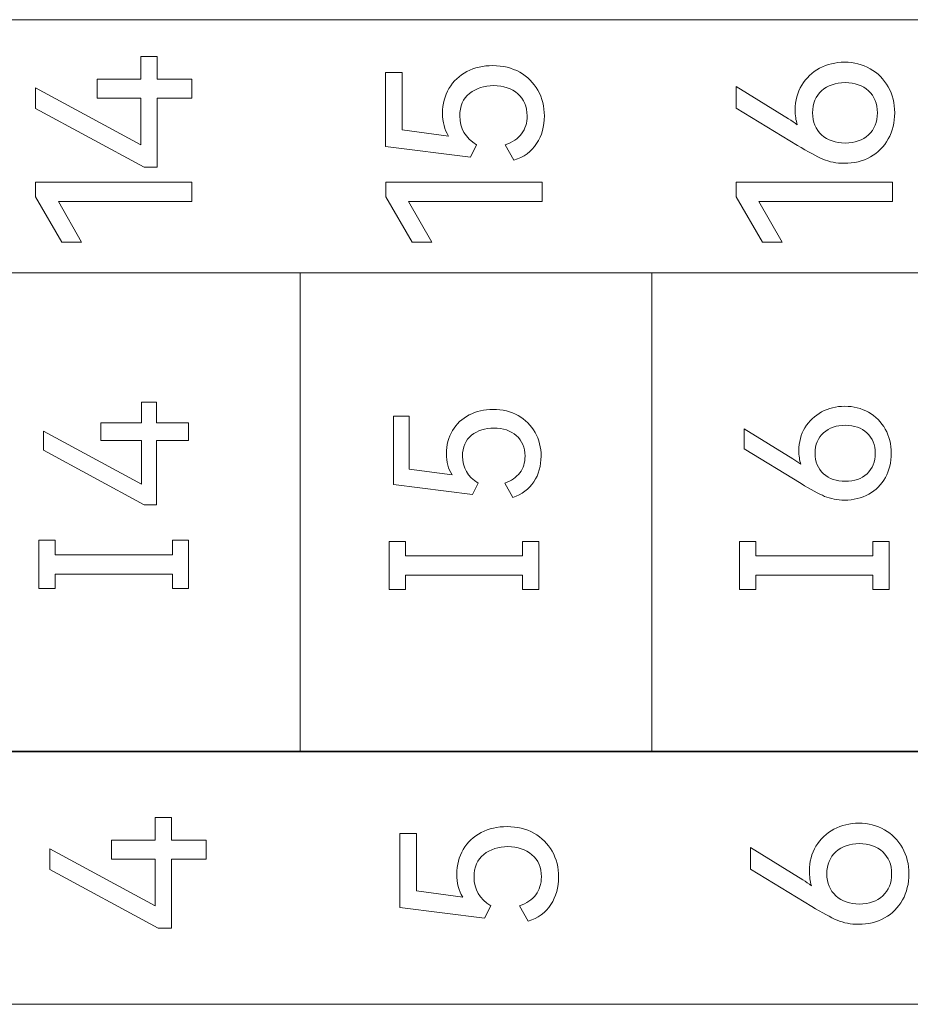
# Model space of a CAD drawing. Header units: millimetres. Extents: x 0 to 427, y 0 to 299.
# Tile 21 of 34: x 165 to 176, y 129 to 141. Entities that reach past the tile are written whole.
import ezdxf

# ---------------------------------------------------------------- set-up
doc = ezdxf.new("R2010")
doc.units = ezdxf.units.MM
doc.header["$MEASUREMENT"] = 0
doc.layers.add('layer 1', color=7, linetype='Continuous')

msp = doc.modelspace()

# ---------------------------------------------------------------- linework, layer by layer
at = {"layer": 'layer 1', "lineweight": 9}
for points, knots in [([(148.277, 137.905), (148.277, 137.905), (148.277, 140.837), (148.277, 140.837), (148.277, 140.837), (148.277, 140.837), (184.91, 140.837), (184.91, 140.837), (184.91, 140.837), (184.91, 140.837), (184.91, 137.905), (184.91, 137.905), (184.91, 137.905), (184.91, 137.905), (148.277, 137.905), (148.277, 137.905)], [0, 0, 0, 0, 0.25, 0.25, 0.25, 0.25, 0.5, 0.5, 0.5, 0.5, 0.75, 0.75, 0.75, 0.75, 1, 1, 1, 1]), ([(166.275, 140.15), (166.275, 140.15), (166.781, 140.15), (166.781, 140.15), (166.781, 140.15), (166.781, 140.15), (166.781, 140.409), (166.781, 140.409), (166.781, 140.409), (166.781, 140.409), (166.971, 140.409), (166.971, 140.409), (166.971, 140.409), (166.971, 140.409), (166.971, 140.15), (166.971, 140.15), (166.971, 140.15), (166.971, 140.15), (167.371, 140.15), (167.371, 140.15), (167.371, 140.15), (167.371, 140.15), (167.371, 139.93), (167.371, 139.93), (167.371, 139.93), (167.371, 139.93), (166.971, 139.93), (166.971, 139.93), (166.971, 139.93), (166.971, 139.93), (166.971, 139.13), (166.971, 139.13), (166.971, 139.13), (166.971, 139.13), (166.818, 139.13), (166.818, 139.13), (166.818, 139.13), (166.818, 139.13), (165.561, 139.809), (165.561, 139.809), (165.561, 139.809), (165.561, 139.809), (165.561, 140.048), (165.561, 140.048), (165.561, 140.048), (165.561, 140.048), (166.781, 139.387), (166.781, 139.387), (166.781, 139.387), (166.781, 139.387), (166.781, 139.93), (166.781, 139.93), (166.781, 139.93), (166.781, 139.93), (166.275, 139.93), (166.275, 139.93), (166.275, 139.93), (166.275, 139.93), (166.275, 140.15), (166.275, 140.15)], [0, 0, 0, 0, 0.066667, 0.066667, 0.066667, 0.066667, 0.133333, 0.133333, 0.133333, 0.133333, 0.2, 0.2, 0.2, 0.2, 0.266667, 0.266667, 0.266667, 0.266667, 0.333333, 0.333333, 0.333333, 0.333333, 0.4, 0.4, 0.4, 0.4, 0.466667, 0.466667, 0.466667, 0.466667, 0.533333, 0.533333, 0.533333, 0.533333, 0.6, 0.6, 0.6, 0.6, 0.666667, 0.666667, 0.666667, 0.666667, 0.733333, 0.733333, 0.733333, 0.733333, 0.8, 0.8, 0.8, 0.8, 0.866667, 0.866667, 0.866667, 0.866667, 0.933333, 0.933333, 0.933333, 0.933333, 1, 1, 1, 1]), ([(174.361, 139.792), (174.361, 139.899), (174.387, 139.995), (174.437, 140.078), (174.437, 140.078), (174.488, 140.161), (174.558, 140.228), (174.645, 140.274), (174.645, 140.274), (174.732, 140.321), (174.828, 140.345), (174.934, 140.345), (174.934, 140.345), (175.042, 140.345), (175.141, 140.32), (175.23, 140.269), (175.23, 140.269), (175.319, 140.219), (175.389, 140.149), (175.439, 140.059), (175.439, 140.059), (175.489, 139.97), (175.514, 139.87), (175.514, 139.759), (175.514, 139.759), (175.514, 139.646), (175.489, 139.545), (175.44, 139.456), (175.44, 139.456), (175.391, 139.367), (175.322, 139.298), (175.233, 139.248), (175.233, 139.248), (175.144, 139.199), (175.042, 139.174), (174.929, 139.174), (174.929, 139.174), (174.84, 139.174), (174.758, 139.19), (174.683, 139.222), (174.683, 139.222), (174.608, 139.254), (174.51, 139.308), (174.388, 139.382), (174.388, 139.382), (174.388, 139.382), (173.677, 139.814), (173.677, 139.814), (173.677, 139.814), (173.677, 139.814), (173.677, 140.063), (173.677, 140.063), (173.677, 140.063), (173.677, 140.063), (174.284, 139.69), (174.284, 139.69), (174.284, 139.69), (174.32, 139.668), (174.354, 139.644), (174.386, 139.621), (174.386, 139.621), (174.369, 139.672), (174.361, 139.729), (174.361, 139.792)], [0, 0, 0, 0, 0.0625, 0.0625, 0.0625, 0.0625, 0.125, 0.125, 0.125, 0.125, 0.1875, 0.1875, 0.1875, 0.1875, 0.25, 0.25, 0.25, 0.25, 0.3125, 0.3125, 0.3125, 0.3125, 0.375, 0.375, 0.375, 0.375, 0.4375, 0.4375, 0.4375, 0.4375, 0.5, 0.5, 0.5, 0.5, 0.5625, 0.5625, 0.5625, 0.5625, 0.625, 0.625, 0.625, 0.625, 0.6875, 0.6875, 0.6875, 0.6875, 0.75, 0.75, 0.75, 0.75, 0.8125, 0.8125, 0.8125, 0.8125, 0.875, 0.875, 0.875, 0.875, 0.9375, 0.9375, 0.9375, 0.9375, 1, 1, 1, 1]), ([(170.276, 139.754), (170.276, 139.861), (170.302, 139.957), (170.351, 140.041), (170.351, 140.041), (170.401, 140.124), (170.471, 140.19), (170.559, 140.236), (170.559, 140.236), (170.646, 140.282), (170.747, 140.305), (170.859, 140.305), (170.859, 140.305), (170.976, 140.305), (171.08, 140.279), (171.17, 140.229), (171.17, 140.229), (171.26, 140.178), (171.331, 140.107), (171.381, 140.019), (171.381, 140.019), (171.431, 139.93), (171.456, 139.831), (171.456, 139.722), (171.456, 139.722), (171.456, 139.602), (171.426, 139.495), (171.366, 139.403), (171.366, 139.403), (171.307, 139.31), (171.218, 139.245), (171.103, 139.209), (171.103, 139.209), (171.103, 139.209), (171.002, 139.387), (171.002, 139.387), (171.002, 139.387), (171.086, 139.416), (171.149, 139.459), (171.192, 139.516), (171.192, 139.516), (171.235, 139.573), (171.256, 139.642), (171.256, 139.722), (171.256, 139.722), (171.256, 139.831), (171.22, 139.917), (171.148, 139.979), (171.148, 139.979), (171.076, 140.041), (170.982, 140.073), (170.869, 140.073), (170.869, 140.073), (170.758, 140.073), (170.665, 140.042), (170.59, 139.983), (170.59, 139.983), (170.514, 139.923), (170.476, 139.836), (170.476, 139.722), (170.476, 139.722), (170.476, 139.579), (170.541, 139.467), (170.671, 139.387), (170.671, 139.387), (170.671, 139.387), (170.599, 139.246), (170.599, 139.246), (170.599, 139.246), (170.599, 139.246), (169.617, 139.369), (169.617, 139.369), (169.617, 139.369), (169.617, 139.369), (169.617, 140.224), (169.617, 140.224), (169.617, 140.224), (169.617, 140.224), (169.809, 140.224), (169.809, 140.224), (169.809, 140.224), (169.809, 140.224), (169.809, 139.562), (169.809, 139.562), (169.809, 139.562), (169.809, 139.562), (170.345, 139.49), (170.345, 139.49), (170.345, 139.49), (170.299, 139.563), (170.276, 139.651), (170.276, 139.754)], [0, 0, 0, 0, 0.043478, 0.043478, 0.043478, 0.043478, 0.086957, 0.086957, 0.086957, 0.086957, 0.130435, 0.130435, 0.130435, 0.130435, 0.173913, 0.173913, 0.173913, 0.173913, 0.217391, 0.217391, 0.217391, 0.217391, 0.26087, 0.26087, 0.26087, 0.26087, 0.304348, 0.304348, 0.304348, 0.304348, 0.347826, 0.347826, 0.347826, 0.347826, 0.391304, 0.391304, 0.391304, 0.391304, 0.434783, 0.434783, 0.434783, 0.434783, 0.478261, 0.478261, 0.478261, 0.478261, 0.521739, 0.521739, 0.521739, 0.521739, 0.565217, 0.565217, 0.565217, 0.565217, 0.608696, 0.608696, 0.608696, 0.608696, 0.652174, 0.652174, 0.652174, 0.652174, 0.695652, 0.695652, 0.695652, 0.695652, 0.73913, 0.73913, 0.73913, 0.73913, 0.782609, 0.782609, 0.782609, 0.782609, 0.826087, 0.826087, 0.826087, 0.826087, 0.869565, 0.869565, 0.869565, 0.869565, 0.913043, 0.913043, 0.913043, 0.913043, 0.956522, 0.956522, 0.956522, 0.956522, 1, 1, 1, 1]), ([(175.314, 139.759), (175.314, 139.865), (175.279, 139.95), (175.21, 140.013), (175.21, 140.013), (175.142, 140.075), (175.052, 140.108), (174.941, 140.108), (174.941, 140.108), (174.829, 140.108), (174.738, 140.076), (174.668, 140.014), (174.668, 140.014), (174.599, 139.952), (174.563, 139.866), (174.563, 139.759), (174.563, 139.759), (174.563, 139.652), (174.598, 139.567), (174.668, 139.504), (174.668, 139.504), (174.738, 139.44), (174.829, 139.409), (174.941, 139.409), (174.941, 139.409), (175.053, 139.409), (175.144, 139.441), (175.212, 139.504), (175.212, 139.504), (175.279, 139.567), (175.314, 139.652), (175.314, 139.759)], [0, 0, 0, 0, 0.125, 0.125, 0.125, 0.125, 0.25, 0.25, 0.25, 0.25, 0.375, 0.375, 0.375, 0.375, 0.5, 0.5, 0.5, 0.5, 0.625, 0.625, 0.625, 0.625, 0.75, 0.75, 0.75, 0.75, 0.875, 0.875, 0.875, 0.875, 1, 1, 1, 1]), ([(166.095, 138.26), (166.095, 138.26), (165.867, 138.26), (165.867, 138.26), (165.867, 138.26), (165.867, 138.26), (165.561, 138.786), (165.561, 138.786), (165.561, 138.786), (165.561, 138.786), (165.561, 138.954), (165.561, 138.954), (165.561, 138.954), (165.561, 138.954), (167.371, 138.954), (167.371, 138.954), (167.371, 138.954), (167.371, 138.954), (167.371, 138.732), (167.371, 138.732), (167.371, 138.732), (167.371, 138.732), (165.826, 138.732), (165.826, 138.732), (165.826, 138.732), (165.826, 138.732), (166.095, 138.26), (166.095, 138.26)], [0, 0, 0, 0, 0.142857, 0.142857, 0.142857, 0.142857, 0.285714, 0.285714, 0.285714, 0.285714, 0.428571, 0.428571, 0.428571, 0.428571, 0.571429, 0.571429, 0.571429, 0.571429, 0.714286, 0.714286, 0.714286, 0.714286, 0.857143, 0.857143, 0.857143, 0.857143, 1, 1, 1, 1]), ([(170.152, 138.26), (170.152, 138.26), (169.925, 138.26), (169.925, 138.26), (169.925, 138.26), (169.925, 138.26), (169.619, 138.786), (169.619, 138.786), (169.619, 138.786), (169.619, 138.786), (169.619, 138.954), (169.619, 138.954), (169.619, 138.954), (169.619, 138.954), (171.429, 138.954), (171.429, 138.954), (171.429, 138.954), (171.429, 138.954), (171.429, 138.732), (171.429, 138.732), (171.429, 138.732), (171.429, 138.732), (169.883, 138.732), (169.883, 138.732), (169.883, 138.732), (169.883, 138.732), (170.152, 138.26), (170.152, 138.26)], [0, 0, 0, 0, 0.142857, 0.142857, 0.142857, 0.142857, 0.285714, 0.285714, 0.285714, 0.285714, 0.428571, 0.428571, 0.428571, 0.428571, 0.571429, 0.571429, 0.571429, 0.571429, 0.714286, 0.714286, 0.714286, 0.714286, 0.857143, 0.857143, 0.857143, 0.857143, 1, 1, 1, 1]), ([(174.21, 138.26), (174.21, 138.26), (173.983, 138.26), (173.983, 138.26), (173.983, 138.26), (173.983, 138.26), (173.677, 138.786), (173.677, 138.786), (173.677, 138.786), (173.677, 138.786), (173.677, 138.954), (173.677, 138.954), (173.677, 138.954), (173.677, 138.954), (175.487, 138.954), (175.487, 138.954), (175.487, 138.954), (175.487, 138.954), (175.487, 138.732), (175.487, 138.732), (175.487, 138.732), (175.487, 138.732), (173.941, 138.732), (173.941, 138.732), (173.941, 138.732), (173.941, 138.732), (174.21, 138.26), (174.21, 138.26)], [0, 0, 0, 0, 0.142857, 0.142857, 0.142857, 0.142857, 0.285714, 0.285714, 0.285714, 0.285714, 0.428571, 0.428571, 0.428571, 0.428571, 0.571429, 0.571429, 0.571429, 0.571429, 0.714286, 0.714286, 0.714286, 0.714286, 0.857143, 0.857143, 0.857143, 0.857143, 1, 1, 1, 1]), ([(184.91, 137.905), (184.91, 137.905), (180.839, 137.905), (180.839, 137.905), (180.839, 137.905), (180.839, 137.905), (176.769, 137.905), (176.769, 137.905), (176.769, 137.905), (176.769, 137.905), (172.699, 137.905), (172.699, 137.905), (172.699, 137.905), (172.699, 137.905), (168.628, 137.905), (168.628, 137.905), (168.628, 137.905), (168.628, 137.905), (164.558, 137.905), (164.558, 137.905), (164.558, 137.905), (164.558, 137.905), (160.487, 137.905), (160.487, 137.905), (160.487, 137.905), (160.487, 137.905), (156.417, 137.905), (156.417, 137.905), (156.417, 137.905), (156.417, 137.905), (152.347, 137.905), (152.347, 137.905), (152.347, 137.905), (152.347, 137.905), (148.277, 137.905), (148.277, 137.905)], [0, 0, 0, 0, 0.111111, 0.111111, 0.111111, 0.111111, 0.222222, 0.222222, 0.222222, 0.222222, 0.333333, 0.333333, 0.333333, 0.333333, 0.444444, 0.444444, 0.444444, 0.444444, 0.555556, 0.555556, 0.555556, 0.555556, 0.666667, 0.666667, 0.666667, 0.666667, 0.777778, 0.777778, 0.777778, 0.777778, 0.888889, 0.888889, 0.888889, 0.888889, 1, 1, 1, 1]), ([(166.317, 136.168), (166.317, 136.168), (166.787, 136.168), (166.787, 136.168), (166.787, 136.168), (166.787, 136.168), (166.787, 136.408), (166.787, 136.408), (166.787, 136.408), (166.787, 136.408), (166.963, 136.408), (166.963, 136.408), (166.963, 136.408), (166.963, 136.408), (166.963, 136.168), (166.963, 136.168), (166.963, 136.168), (166.963, 136.168), (167.335, 136.168), (167.335, 136.168), (167.335, 136.168), (167.335, 136.168), (167.335, 135.964), (167.335, 135.964), (167.335, 135.964), (167.335, 135.964), (166.963, 135.964), (166.963, 135.964), (166.963, 135.964), (166.963, 135.964), (166.963, 135.221), (166.963, 135.221), (166.963, 135.221), (166.963, 135.221), (166.821, 135.221), (166.821, 135.221), (166.821, 135.221), (166.821, 135.221), (165.654, 135.851), (165.654, 135.851), (165.654, 135.851), (165.654, 135.851), (165.654, 136.074), (165.654, 136.074), (165.654, 136.074), (165.654, 136.074), (166.787, 135.459), (166.787, 135.459), (166.787, 135.459), (166.787, 135.459), (166.787, 135.964), (166.787, 135.964), (166.787, 135.964), (166.787, 135.964), (166.317, 135.964), (166.317, 135.964), (166.317, 135.964), (166.317, 135.964), (166.317, 136.168), (166.317, 136.168)], [0, 0, 0, 0, 0.066667, 0.066667, 0.066667, 0.066667, 0.133333, 0.133333, 0.133333, 0.133333, 0.2, 0.2, 0.2, 0.2, 0.266667, 0.266667, 0.266667, 0.266667, 0.333333, 0.333333, 0.333333, 0.333333, 0.4, 0.4, 0.4, 0.4, 0.466667, 0.466667, 0.466667, 0.466667, 0.533333, 0.533333, 0.533333, 0.533333, 0.6, 0.6, 0.6, 0.6, 0.666667, 0.666667, 0.666667, 0.666667, 0.733333, 0.733333, 0.733333, 0.733333, 0.8, 0.8, 0.8, 0.8, 0.866667, 0.866667, 0.866667, 0.866667, 0.933333, 0.933333, 0.933333, 0.933333, 1, 1, 1, 1]), ([(174.404, 135.847), (174.404, 135.946), (174.428, 136.035), (174.475, 136.113), (174.475, 136.113), (174.523, 136.191), (174.587, 136.252), (174.668, 136.295), (174.668, 136.295), (174.749, 136.339), (174.838, 136.361), (174.936, 136.361), (174.936, 136.361), (175.037, 136.361), (175.129, 136.337), (175.211, 136.291), (175.211, 136.291), (175.294, 136.244), (175.359, 136.179), (175.405, 136.096), (175.405, 136.096), (175.452, 136.013), (175.475, 135.92), (175.475, 135.817), (175.475, 135.817), (175.475, 135.712), (175.452, 135.618), (175.406, 135.535), (175.406, 135.535), (175.36, 135.453), (175.296, 135.388), (175.214, 135.343), (175.214, 135.343), (175.131, 135.297), (175.037, 135.274), (174.932, 135.274), (174.932, 135.274), (174.849, 135.274), (174.773, 135.289), (174.703, 135.318), (174.703, 135.318), (174.634, 135.348), (174.543, 135.398), (174.429, 135.466), (174.429, 135.466), (174.429, 135.466), (173.769, 135.868), (173.769, 135.868), (173.769, 135.868), (173.769, 135.868), (173.769, 136.099), (173.769, 136.099), (173.769, 136.099), (173.769, 136.099), (174.333, 135.753), (174.333, 135.753), (174.333, 135.753), (174.367, 135.732), (174.398, 135.71), (174.427, 135.689), (174.427, 135.689), (174.412, 135.736), (174.404, 135.789), (174.404, 135.847)], [0, 0, 0, 0, 0.0625, 0.0625, 0.0625, 0.0625, 0.125, 0.125, 0.125, 0.125, 0.1875, 0.1875, 0.1875, 0.1875, 0.25, 0.25, 0.25, 0.25, 0.3125, 0.3125, 0.3125, 0.3125, 0.375, 0.375, 0.375, 0.375, 0.4375, 0.4375, 0.4375, 0.4375, 0.5, 0.5, 0.5, 0.5, 0.5625, 0.5625, 0.5625, 0.5625, 0.625, 0.625, 0.625, 0.625, 0.6875, 0.6875, 0.6875, 0.6875, 0.75, 0.75, 0.75, 0.75, 0.8125, 0.8125, 0.8125, 0.8125, 0.875, 0.875, 0.875, 0.875, 0.9375, 0.9375, 0.9375, 0.9375, 1, 1, 1, 1]), ([(170.321, 135.813), (170.321, 135.912), (170.345, 136.001), (170.391, 136.079), (170.391, 136.079), (170.438, 136.157), (170.502, 136.217), (170.584, 136.26), (170.584, 136.26), (170.666, 136.303), (170.759, 136.324), (170.863, 136.324), (170.863, 136.324), (170.971, 136.324), (171.067, 136.3), (171.152, 136.253), (171.152, 136.253), (171.236, 136.206), (171.301, 136.141), (171.348, 136.058), (171.348, 136.058), (171.394, 135.975), (171.418, 135.884), (171.418, 135.783), (171.418, 135.783), (171.418, 135.671), (171.39, 135.572), (171.334, 135.486), (171.334, 135.486), (171.278, 135.4), (171.197, 135.34), (171.09, 135.306), (171.09, 135.306), (171.09, 135.306), (170.996, 135.471), (170.996, 135.471), (170.996, 135.471), (171.074, 135.498), (171.132, 135.539), (171.172, 135.591), (171.172, 135.591), (171.212, 135.644), (171.232, 135.708), (171.232, 135.783), (171.232, 135.783), (171.232, 135.884), (171.198, 135.963), (171.131, 136.021), (171.131, 136.021), (171.064, 136.079), (170.977, 136.108), (170.872, 136.108), (170.872, 136.108), (170.769, 136.108), (170.683, 136.081), (170.613, 136.025), (170.613, 136.025), (170.542, 135.969), (170.507, 135.888), (170.507, 135.783), (170.507, 135.783), (170.507, 135.65), (170.568, 135.546), (170.688, 135.471), (170.688, 135.471), (170.688, 135.471), (170.622, 135.34), (170.622, 135.34), (170.622, 135.34), (170.622, 135.34), (169.709, 135.455), (169.709, 135.455), (169.709, 135.455), (169.709, 135.455), (169.709, 136.248), (169.709, 136.248), (169.709, 136.248), (169.709, 136.248), (169.888, 136.248), (169.888, 136.248), (169.888, 136.248), (169.888, 136.248), (169.888, 135.634), (169.888, 135.634), (169.888, 135.634), (169.888, 135.634), (170.386, 135.567), (170.386, 135.567), (170.386, 135.567), (170.343, 135.635), (170.321, 135.716), (170.321, 135.813)], [0, 0, 0, 0, 0.043478, 0.043478, 0.043478, 0.043478, 0.086957, 0.086957, 0.086957, 0.086957, 0.130435, 0.130435, 0.130435, 0.130435, 0.173913, 0.173913, 0.173913, 0.173913, 0.217391, 0.217391, 0.217391, 0.217391, 0.26087, 0.26087, 0.26087, 0.26087, 0.304348, 0.304348, 0.304348, 0.304348, 0.347826, 0.347826, 0.347826, 0.347826, 0.391304, 0.391304, 0.391304, 0.391304, 0.434783, 0.434783, 0.434783, 0.434783, 0.478261, 0.478261, 0.478261, 0.478261, 0.521739, 0.521739, 0.521739, 0.521739, 0.565217, 0.565217, 0.565217, 0.565217, 0.608696, 0.608696, 0.608696, 0.608696, 0.652174, 0.652174, 0.652174, 0.652174, 0.695652, 0.695652, 0.695652, 0.695652, 0.73913, 0.73913, 0.73913, 0.73913, 0.782609, 0.782609, 0.782609, 0.782609, 0.826087, 0.826087, 0.826087, 0.826087, 0.869565, 0.869565, 0.869565, 0.869565, 0.913043, 0.913043, 0.913043, 0.913043, 0.956522, 0.956522, 0.956522, 0.956522, 1, 1, 1, 1]), ([(175.289, 135.817), (175.289, 135.915), (175.257, 135.993), (175.193, 136.052), (175.193, 136.052), (175.129, 136.111), (175.046, 136.141), (174.943, 136.141), (174.943, 136.141), (174.839, 136.141), (174.755, 136.112), (174.69, 136.053), (174.69, 136.053), (174.625, 135.995), (174.592, 135.917), (174.592, 135.817), (174.592, 135.817), (174.592, 135.718), (174.625, 135.639), (174.69, 135.58), (174.69, 135.58), (174.755, 135.521), (174.839, 135.492), (174.943, 135.492), (174.943, 135.492), (175.047, 135.492), (175.131, 135.521), (175.194, 135.58), (175.194, 135.58), (175.258, 135.639), (175.289, 135.718), (175.289, 135.817)], [0, 0, 0, 0, 0.125, 0.125, 0.125, 0.125, 0.25, 0.25, 0.25, 0.25, 0.375, 0.375, 0.375, 0.375, 0.5, 0.5, 0.5, 0.5, 0.625, 0.625, 0.625, 0.625, 0.75, 0.75, 0.75, 0.75, 0.875, 0.875, 0.875, 0.875, 1, 1, 1, 1]), ([(165.79, 134.809), (165.79, 134.809), (165.79, 134.642), (165.79, 134.642), (165.79, 134.642), (165.79, 134.642), (167.146, 134.642), (167.146, 134.642), (167.146, 134.642), (167.146, 134.642), (167.146, 134.809), (167.146, 134.809), (167.146, 134.809), (167.146, 134.809), (167.335, 134.809), (167.335, 134.809), (167.335, 134.809), (167.335, 134.809), (167.335, 134.251), (167.335, 134.251), (167.335, 134.251), (167.335, 134.251), (167.146, 134.251), (167.146, 134.251), (167.146, 134.251), (167.146, 134.251), (167.146, 134.418), (167.146, 134.418), (167.146, 134.418), (167.146, 134.418), (165.79, 134.418), (165.79, 134.418), (165.79, 134.418), (165.79, 134.418), (165.79, 134.251), (165.79, 134.251), (165.79, 134.251), (165.79, 134.251), (165.601, 134.251), (165.601, 134.251), (165.601, 134.251), (165.601, 134.251), (165.601, 134.809), (165.601, 134.809), (165.601, 134.809), (165.601, 134.809), (165.79, 134.809), (165.79, 134.809)], [0, 0, 0, 0, 0.083333, 0.083333, 0.083333, 0.083333, 0.166667, 0.166667, 0.166667, 0.166667, 0.25, 0.25, 0.25, 0.25, 0.333333, 0.333333, 0.333333, 0.333333, 0.416667, 0.416667, 0.416667, 0.416667, 0.5, 0.5, 0.5, 0.5, 0.583333, 0.583333, 0.583333, 0.583333, 0.666667, 0.666667, 0.666667, 0.666667, 0.75, 0.75, 0.75, 0.75, 0.833333, 0.833333, 0.833333, 0.833333, 0.916667, 0.916667, 0.916667, 0.916667, 1, 1, 1, 1]), ([(169.847, 134.797), (169.847, 134.797), (169.847, 134.63), (169.847, 134.63), (169.847, 134.63), (169.847, 134.63), (171.203, 134.63), (171.203, 134.63), (171.203, 134.63), (171.203, 134.63), (171.203, 134.797), (171.203, 134.797), (171.203, 134.797), (171.203, 134.797), (171.392, 134.797), (171.392, 134.797), (171.392, 134.797), (171.392, 134.797), (171.392, 134.239), (171.392, 134.239), (171.392, 134.239), (171.392, 134.239), (171.203, 134.239), (171.203, 134.239), (171.203, 134.239), (171.203, 134.239), (171.203, 134.407), (171.203, 134.407), (171.203, 134.407), (171.203, 134.407), (169.847, 134.407), (169.847, 134.407), (169.847, 134.407), (169.847, 134.407), (169.847, 134.239), (169.847, 134.239), (169.847, 134.239), (169.847, 134.239), (169.658, 134.239), (169.658, 134.239), (169.658, 134.239), (169.658, 134.239), (169.658, 134.797), (169.658, 134.797), (169.658, 134.797), (169.658, 134.797), (169.847, 134.797), (169.847, 134.797)], [0, 0, 0, 0, 0.083333, 0.083333, 0.083333, 0.083333, 0.166667, 0.166667, 0.166667, 0.166667, 0.25, 0.25, 0.25, 0.25, 0.333333, 0.333333, 0.333333, 0.333333, 0.416667, 0.416667, 0.416667, 0.416667, 0.5, 0.5, 0.5, 0.5, 0.583333, 0.583333, 0.583333, 0.583333, 0.666667, 0.666667, 0.666667, 0.666667, 0.75, 0.75, 0.75, 0.75, 0.833333, 0.833333, 0.833333, 0.833333, 0.916667, 0.916667, 0.916667, 0.916667, 1, 1, 1, 1]), ([(173.905, 134.797), (173.905, 134.797), (173.905, 134.63), (173.905, 134.63), (173.905, 134.63), (173.905, 134.63), (175.261, 134.63), (175.261, 134.63), (175.261, 134.63), (175.261, 134.63), (175.261, 134.797), (175.261, 134.797), (175.261, 134.797), (175.261, 134.797), (175.45, 134.797), (175.45, 134.797), (175.45, 134.797), (175.45, 134.797), (175.45, 134.239), (175.45, 134.239), (175.45, 134.239), (175.45, 134.239), (175.261, 134.239), (175.261, 134.239), (175.261, 134.239), (175.261, 134.239), (175.261, 134.407), (175.261, 134.407), (175.261, 134.407), (175.261, 134.407), (173.905, 134.407), (173.905, 134.407), (173.905, 134.407), (173.905, 134.407), (173.905, 134.239), (173.905, 134.239), (173.905, 134.239), (173.905, 134.239), (173.716, 134.239), (173.716, 134.239), (173.716, 134.239), (173.716, 134.239), (173.716, 134.797), (173.716, 134.797), (173.716, 134.797), (173.716, 134.797), (173.905, 134.797), (173.905, 134.797)], [0, 0, 0, 0, 0.083333, 0.083333, 0.083333, 0.083333, 0.166667, 0.166667, 0.166667, 0.166667, 0.25, 0.25, 0.25, 0.25, 0.333333, 0.333333, 0.333333, 0.333333, 0.416667, 0.416667, 0.416667, 0.416667, 0.5, 0.5, 0.5, 0.5, 0.583333, 0.583333, 0.583333, 0.583333, 0.666667, 0.666667, 0.666667, 0.666667, 0.75, 0.75, 0.75, 0.75, 0.833333, 0.833333, 0.833333, 0.833333, 0.916667, 0.916667, 0.916667, 0.916667, 1, 1, 1, 1]), ([(148.277, 129.437), (148.277, 129.437), (148.277, 132.368), (148.277, 132.368), (148.277, 132.368), (148.277, 132.368), (184.91, 132.368), (184.91, 132.368), (184.91, 132.368), (184.91, 132.368), (184.91, 129.437), (184.91, 129.437), (184.91, 129.437), (184.91, 129.437), (148.277, 129.437), (148.277, 129.437)], [0, 0, 0, 0, 0.25, 0.25, 0.25, 0.25, 0.5, 0.5, 0.5, 0.5, 0.75, 0.75, 0.75, 0.75, 1, 1, 1, 1]), ([(184.91, 132.361), (184.91, 132.361), (180.839, 132.361), (180.839, 132.361), (180.839, 132.361), (180.839, 132.361), (176.769, 132.361), (176.769, 132.361), (176.769, 132.361), (176.769, 132.361), (172.699, 132.361), (172.699, 132.361), (172.699, 132.361), (172.699, 132.361), (168.628, 132.361), (168.628, 132.361), (168.628, 132.361), (168.628, 132.361), (164.558, 132.361), (164.558, 132.361), (164.558, 132.361), (164.558, 132.361), (160.487, 132.361), (160.487, 132.361), (160.487, 132.361), (160.487, 132.361), (156.417, 132.361), (156.417, 132.361), (156.417, 132.361), (156.417, 132.361), (152.347, 132.361), (152.347, 132.361), (152.347, 132.361), (152.347, 132.361), (148.277, 132.361), (148.277, 132.361)], [0, 0, 0, 0, 0.111111, 0.111111, 0.111111, 0.111111, 0.222222, 0.222222, 0.222222, 0.222222, 0.333333, 0.333333, 0.333333, 0.333333, 0.444444, 0.444444, 0.444444, 0.444444, 0.555556, 0.555556, 0.555556, 0.555556, 0.666667, 0.666667, 0.666667, 0.666667, 0.777778, 0.777778, 0.777778, 0.777778, 0.888889, 0.888889, 0.888889, 0.888889, 1, 1, 1, 1]), ([(166.44, 131.338), (166.44, 131.338), (166.946, 131.338), (166.946, 131.338), (166.946, 131.338), (166.946, 131.338), (166.946, 131.598), (166.946, 131.598), (166.946, 131.598), (166.946, 131.598), (167.136, 131.598), (167.136, 131.598), (167.136, 131.598), (167.136, 131.598), (167.136, 131.338), (167.136, 131.338), (167.136, 131.338), (167.136, 131.338), (167.536, 131.338), (167.536, 131.338), (167.536, 131.338), (167.536, 131.338), (167.536, 131.119), (167.536, 131.119), (167.536, 131.119), (167.536, 131.119), (167.136, 131.119), (167.136, 131.119), (167.136, 131.119), (167.136, 131.119), (167.136, 130.319), (167.136, 130.319), (167.136, 130.319), (167.136, 130.319), (166.983, 130.319), (166.983, 130.319), (166.983, 130.319), (166.983, 130.319), (165.726, 130.998), (165.726, 130.998), (165.726, 130.998), (165.726, 130.998), (165.726, 131.237), (165.726, 131.237), (165.726, 131.237), (165.726, 131.237), (166.946, 130.575), (166.946, 130.575), (166.946, 130.575), (166.946, 130.575), (166.946, 131.119), (166.946, 131.119), (166.946, 131.119), (166.946, 131.119), (166.44, 131.119), (166.44, 131.119), (166.44, 131.119), (166.44, 131.119), (166.44, 131.338), (166.44, 131.338)], [0, 0, 0, 0, 0.066667, 0.066667, 0.066667, 0.066667, 0.133333, 0.133333, 0.133333, 0.133333, 0.2, 0.2, 0.2, 0.2, 0.266667, 0.266667, 0.266667, 0.266667, 0.333333, 0.333333, 0.333333, 0.333333, 0.4, 0.4, 0.4, 0.4, 0.466667, 0.466667, 0.466667, 0.466667, 0.533333, 0.533333, 0.533333, 0.533333, 0.6, 0.6, 0.6, 0.6, 0.666667, 0.666667, 0.666667, 0.666667, 0.733333, 0.733333, 0.733333, 0.733333, 0.8, 0.8, 0.8, 0.8, 0.866667, 0.866667, 0.866667, 0.866667, 0.933333, 0.933333, 0.933333, 0.933333, 1, 1, 1, 1]), ([(170.441, 130.943), (170.441, 131.05), (170.466, 131.146), (170.516, 131.23), (170.516, 131.23), (170.566, 131.314), (170.635, 131.379), (170.723, 131.425), (170.723, 131.425), (170.812, 131.471), (170.912, 131.494), (171.024, 131.494), (171.024, 131.494), (171.14, 131.494), (171.244, 131.469), (171.335, 131.418), (171.335, 131.418), (171.425, 131.366), (171.496, 131.297), (171.546, 131.208), (171.546, 131.208), (171.596, 131.119), (171.621, 131.02), (171.621, 130.911), (171.621, 130.911), (171.621, 130.791), (171.591, 130.685), (171.531, 130.591), (171.531, 130.591), (171.471, 130.498), (171.383, 130.434), (171.268, 130.398), (171.268, 130.398), (171.268, 130.398), (171.167, 130.575), (171.167, 130.575), (171.167, 130.575), (171.251, 130.605), (171.314, 130.648), (171.357, 130.705), (171.357, 130.705), (171.4, 130.762), (171.421, 130.831), (171.421, 130.911), (171.421, 130.911), (171.421, 131.02), (171.385, 131.106), (171.312, 131.168), (171.312, 131.168), (171.24, 131.231), (171.147, 131.262), (171.033, 131.262), (171.033, 131.262), (170.923, 131.262), (170.83, 131.232), (170.754, 131.172), (170.754, 131.172), (170.679, 131.112), (170.641, 131.025), (170.641, 130.911), (170.641, 130.911), (170.641, 130.768), (170.706, 130.656), (170.836, 130.575), (170.836, 130.575), (170.836, 130.575), (170.764, 130.435), (170.764, 130.435), (170.764, 130.435), (170.764, 130.435), (169.781, 130.558), (169.781, 130.558), (169.781, 130.558), (169.781, 130.558), (169.781, 131.413), (169.781, 131.413), (169.781, 131.413), (169.781, 131.413), (169.974, 131.413), (169.974, 131.413), (169.974, 131.413), (169.974, 131.413), (169.974, 130.751), (169.974, 130.751), (169.974, 130.751), (169.974, 130.751), (170.51, 130.679), (170.51, 130.679), (170.51, 130.679), (170.464, 130.752), (170.441, 130.84), (170.441, 130.943)], [0, 0, 0, 0, 0.043478, 0.043478, 0.043478, 0.043478, 0.086957, 0.086957, 0.086957, 0.086957, 0.130435, 0.130435, 0.130435, 0.130435, 0.173913, 0.173913, 0.173913, 0.173913, 0.217391, 0.217391, 0.217391, 0.217391, 0.26087, 0.26087, 0.26087, 0.26087, 0.304348, 0.304348, 0.304348, 0.304348, 0.347826, 0.347826, 0.347826, 0.347826, 0.391304, 0.391304, 0.391304, 0.391304, 0.434783, 0.434783, 0.434783, 0.434783, 0.478261, 0.478261, 0.478261, 0.478261, 0.521739, 0.521739, 0.521739, 0.521739, 0.565217, 0.565217, 0.565217, 0.565217, 0.608696, 0.608696, 0.608696, 0.608696, 0.652174, 0.652174, 0.652174, 0.652174, 0.695652, 0.695652, 0.695652, 0.695652, 0.73913, 0.73913, 0.73913, 0.73913, 0.782609, 0.782609, 0.782609, 0.782609, 0.826087, 0.826087, 0.826087, 0.826087, 0.869565, 0.869565, 0.869565, 0.869565, 0.913043, 0.913043, 0.913043, 0.913043, 0.956522, 0.956522, 0.956522, 0.956522, 1, 1, 1, 1]), ([(174.526, 130.98), (174.526, 131.087), (174.551, 131.183), (174.602, 131.267), (174.602, 131.267), (174.653, 131.351), (174.722, 131.416), (174.81, 131.463), (174.81, 131.463), (174.897, 131.51), (174.993, 131.534), (175.099, 131.534), (175.099, 131.534), (175.207, 131.534), (175.306, 131.508), (175.395, 131.458), (175.395, 131.458), (175.484, 131.408), (175.553, 131.338), (175.604, 131.248), (175.604, 131.248), (175.654, 131.159), (175.679, 131.059), (175.679, 130.948), (175.679, 130.948), (175.679, 130.835), (175.654, 130.733), (175.605, 130.645), (175.605, 130.645), (175.555, 130.556), (175.486, 130.487), (175.397, 130.437), (175.397, 130.437), (175.309, 130.388), (175.207, 130.363), (175.094, 130.363), (175.094, 130.363), (175.005, 130.363), (174.923, 130.379), (174.848, 130.411), (174.848, 130.411), (174.773, 130.443), (174.675, 130.496), (174.553, 130.57), (174.553, 130.57), (174.553, 130.57), (173.842, 131.003), (173.842, 131.003), (173.842, 131.003), (173.842, 131.003), (173.842, 131.252), (173.842, 131.252), (173.842, 131.252), (173.842, 131.252), (174.449, 130.879), (174.449, 130.879), (174.449, 130.879), (174.485, 130.856), (174.519, 130.833), (174.55, 130.81), (174.55, 130.81), (174.534, 130.861), (174.526, 130.918), (174.526, 130.98)], [0, 0, 0, 0, 0.0625, 0.0625, 0.0625, 0.0625, 0.125, 0.125, 0.125, 0.125, 0.1875, 0.1875, 0.1875, 0.1875, 0.25, 0.25, 0.25, 0.25, 0.3125, 0.3125, 0.3125, 0.3125, 0.375, 0.375, 0.375, 0.375, 0.4375, 0.4375, 0.4375, 0.4375, 0.5, 0.5, 0.5, 0.5, 0.5625, 0.5625, 0.5625, 0.5625, 0.625, 0.625, 0.625, 0.625, 0.6875, 0.6875, 0.6875, 0.6875, 0.75, 0.75, 0.75, 0.75, 0.8125, 0.8125, 0.8125, 0.8125, 0.875, 0.875, 0.875, 0.875, 0.9375, 0.9375, 0.9375, 0.9375, 1, 1, 1, 1]), ([(175.479, 130.948), (175.479, 131.054), (175.444, 131.138), (175.375, 131.201), (175.375, 131.201), (175.306, 131.265), (175.216, 131.297), (175.106, 131.297), (175.106, 131.297), (174.994, 131.297), (174.903, 131.265), (174.833, 131.203), (174.833, 131.203), (174.763, 131.14), (174.728, 131.055), (174.728, 130.948), (174.728, 130.948), (174.728, 130.841), (174.763, 130.756), (174.833, 130.693), (174.833, 130.693), (174.903, 130.629), (174.994, 130.598), (175.106, 130.598), (175.106, 130.598), (175.218, 130.598), (175.308, 130.629), (175.376, 130.693), (175.376, 130.693), (175.445, 130.756), (175.479, 130.841), (175.479, 130.948)], [0, 0, 0, 0, 0.125, 0.125, 0.125, 0.125, 0.25, 0.25, 0.25, 0.25, 0.375, 0.375, 0.375, 0.375, 0.5, 0.5, 0.5, 0.5, 0.625, 0.625, 0.625, 0.625, 0.75, 0.75, 0.75, 0.75, 0.875, 0.875, 0.875, 0.875, 1, 1, 1, 1])]:
    msp.add_open_spline(points, degree=3, knots=knots, dxfattribs=at)
for points in [[(168.628, 132.361), (168.628, 132.361), (168.628, 137.905), (168.628, 137.905)], [(172.699, 132.361), (172.699, 132.361), (172.699, 137.905), (172.699, 137.905)]]:
    msp.add_open_spline(points, degree=3, dxfattribs=at)

doc.saveas('drawing.dxf')
